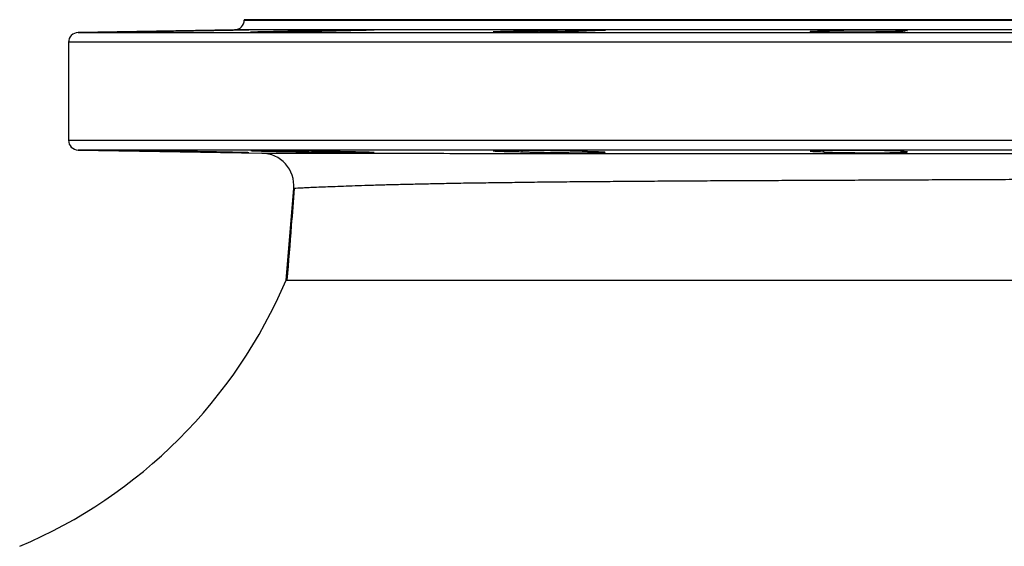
# Model space of a CAD drawing. Header units: millimetres. Extents: x 2923 to 14688, y 2048 to 15393.
# Tile 15 of 20: x 11663 to 13176, y 4939 to 5748. Entities that reach past the tile are written whole.
import ezdxf

# ---------------------------------------------------------------- set-up
doc = ezdxf.new("R2010")
doc.units = ezdxf.units.MM
doc.header["$LTSCALE"] = 5

msp = doc.modelspace()

# ---------------------------------------------------------------- linework, layer by layer
at = {"color": 7, "linetype": 'Continuous', "lineweight": 25}
for p, q in [((12008.5, 5748.2), (12008.5, 5747.7)), ((13213.5, 5748.2), (12008.5, 5748.2)), ((11993.7, 5732.7), (11753.2, 5728.5)), ((12090.1, 5731.1), (12090.1, 5729.7)), ((12434.9, 5731.1), (12434.9, 5729.2)), ((12898.2, 5731.1), (12898.2, 5729.4)), ((13017.4, 5730.2), (13017.4, 5731.1)), ((11738.5, 5713.5), (11738.5, 5563)), ((11753.2, 5548), (12035.4, 5543)), ((12090.1, 5546.8), (12090.1, 5545.4)), ((12434.9, 5547.3), (12434.9, 5545.4)), ((12898.2, 5547.1), (12898.2, 5545.4)), ((13017.4, 5545.4), (13017.4, 5546.3)), ((12072.6, 5348.2), (12084.4, 5488.9))]:
    msp.add_line(p, q, dxfattribs=at)
at = {"color": 8, "linetype": 'Continuous', "lineweight": 25}
for p, q in [((12008.5, 5747.7), (13213.5, 5747.7)), ((13213.5, 5732.7), (11993.7, 5732.7)), ((11753.2, 5728.5), (14673.7, 5728.5)), ((14688.5, 5713.5), (11738.5, 5713.5)), ((11738.5, 5563), (14688.5, 5563)), ((13213.5, 5548), (11753.2, 5548))]:
    msp.add_line(p, q, dxfattribs=at)
at = {"color": 7, "linetype": 'Continuous', "lineweight": 25, "flags": 128}
msp.add_lwpolyline([(13022.4, 5545.8), (13022.4, 5545.9), (13020.6, 5546.1), (13016.7, 5546.3), (13011, 5546.5), (13001.4, 5546.8), (12992.1, 5546.9), (12981.5, 5547.1), (12970.1, 5547.2), (12958.1, 5547.3), (12945.9, 5547.3), (12933.8, 5547.3), (12922.2, 5547.3), (12911.4, 5547.2), (12901.6, 5547.1), (12893.3, 5547), (12886.5, 5546.9), (12881.6, 5546.7), (12878.6, 5546.5), (12877.6, 5546.3), (12878.7, 5546.1), (12881.8, 5545.9), (12886.9, 5545.7), (12893.7, 5545.5), (12898.2, 5545.4), (12898.2, 5545.4)], dxfattribs=at)
at = {"color": 7, "linetype": 'Continuous', "lineweight": 25}
for centre, radius, start, end in [((11993.5, 5747.7), 15, 271, 0), ((11753.5, 5713.5), 15, 91, 180), ((11753.5, 5563), 15, 180, 269), ((12034.6, 5493.1), 50, 355.2177, 89), ((11363.5, 5648.2), 770, 292.9303, 337.0701)]:
    msp.add_arc(centre, radius, start, end, dxfattribs=at)
for points, knots in [([(11916.3, 5731.1), (11920.8, 5731.2), (11925.5, 5731.2), (11933, 5731.4), (11935.5, 5731.4), (11940.7, 5731.5), (11943.3, 5731.6), (11948.5, 5731.7), (11951.1, 5731.7), (11956.3, 5731.8), (11958.9, 5731.8), (11966.7, 5732), (11971.7, 5732.1), (11978.9, 5732.2), (11981.3, 5732.2), (11985.8, 5732.3), (11987.9, 5732.3), (11992.1, 5732.4), (11994.1, 5732.4), (11996.9, 5732.4), (11997.8, 5732.5), (11999.6, 5732.5), (12000.5, 5732.5), (12004.6, 5732.5), (12007.3, 5732.6), (12011.8, 5732.6), (12013.4, 5732.6), (12015, 5732.6), (12015.3, 5732.6), (12015.7, 5732.6), (12015.8, 5732.6), (12015.5, 5732.6), (12015.3, 5732.6), (12014.4, 5732.5), (12013.8, 5732.5), (12011.6, 5732.5), (12009.5, 5732.4), (12005.6, 5732.3), (12004.1, 5732.3), (12000.9, 5732.2), (11999.2, 5732.2), (11995.5, 5732.1), (11993.6, 5732), (11989.5, 5732), (11987.4, 5731.9), (11983, 5731.8), (11980.7, 5731.8), (11975.9, 5731.7), (11973.5, 5731.7), (11968.5, 5731.6), (11966, 5731.5), (11962.2, 5731.5), (11960.9, 5731.4), (11958.3, 5731.4), (11956.9, 5731.4), (11950.4, 5731.2), (11945.2, 5731.2), (11940, 5731.1)], [0, 0, 0, 0, 0.0625, 0.0625, 0.09375, 0.09375, 0.125, 0.125, 0.15625, 0.15625, 0.1875, 0.1875, 0.25, 0.25, 0.28125, 0.28125, 0.3125, 0.3125, 0.34375, 0.34375, 0.359375, 0.359375, 0.375, 0.375, 0.4375, 0.4375, 0.5, 0.5, 0.53125, 0.53125, 0.5625, 0.5625, 0.59375, 0.59375, 0.625, 0.625, 0.6875, 0.6875, 0.71875, 0.71875, 0.75, 0.75, 0.78125, 0.78125, 0.8125, 0.8125, 0.84375, 0.84375, 0.875, 0.875, 0.90625, 0.90625, 0.921875, 0.921875, 0.9375, 0.9375, 1, 1, 1, 1]), ([(12090.1, 5731.1), (12091.6, 5731.1), (12093.3, 5731.2), (12096.8, 5731.2), (12098.7, 5731.3), (12102.6, 5731.4), (12104.7, 5731.4), (12109.1, 5731.5), (12111.4, 5731.6), (12118.4, 5731.7), (12123.3, 5731.8), (12131, 5731.9), (12133.6, 5732), (12138.7, 5732.1), (12141.3, 5732.1), (12146.6, 5732.2), (12149.2, 5732.2), (12154.4, 5732.3), (12157, 5732.3), (12162, 5732.4), (12164.5, 5732.4), (12169.3, 5732.5), (12171.7, 5732.5), (12178.7, 5732.5), (12182.9, 5732.6), (12188.7, 5732.6), (12190.6, 5732.6), (12194, 5732.6), (12195.5, 5732.6), (12198.4, 5732.6), (12199.8, 5732.6), (12201.5, 5732.6), (12202.1, 5732.6), (12203.1, 5732.6), (12203.6, 5732.6), (12205.9, 5732.6), (12207, 5732.5), (12207.9, 5732.5), (12208, 5732.5), (12207.9, 5732.4), (12207.7, 5732.4), (12207, 5732.3), (12206.5, 5732.3), (12205.2, 5732.2), (12204.4, 5732.2), (12202.4, 5732.1), (12201.3, 5732.1), (12198.9, 5732), (12197.5, 5731.9), (12194.4, 5731.8), (12192.8, 5731.8), (12189.2, 5731.7), (12187.3, 5731.7), (12181.4, 5731.5), (12177, 5731.4), (12170, 5731.3), (12167.6, 5731.2), (12162.7, 5731.2), (12160.2, 5731.1), (12157.6, 5731.1)], [0, 0, 0, 0, 0.03125, 0.03125, 0.0625, 0.0625, 0.09375, 0.09375, 0.125, 0.125, 0.1875, 0.1875, 0.21875, 0.21875, 0.25, 0.25, 0.28125, 0.28125, 0.3125, 0.3125, 0.34375, 0.34375, 0.375, 0.375, 0.4375, 0.4375, 0.46875, 0.46875, 0.5, 0.5, 0.53125, 0.53125, 0.546875, 0.546875, 0.5625, 0.5625, 0.625, 0.625, 0.65625, 0.65625, 0.6875, 0.6875, 0.71875, 0.71875, 0.75, 0.75, 0.78125, 0.78125, 0.8125, 0.8125, 0.84375, 0.84375, 0.875, 0.875, 0.9375, 0.9375, 0.96875, 0.96875, 1, 1, 1, 1]), ([(12434.9, 5731.1), (12435.4, 5731.1), (12436.2, 5731.2), (12438, 5731.2), (12439, 5731.3), (12441.4, 5731.4), (12442.7, 5731.4), (12444.9, 5731.5), (12445.6, 5731.5), (12447.2, 5731.6), (12448.1, 5731.6), (12452.4, 5731.7), (12456.2, 5731.8), (12462.6, 5731.9), (12464.8, 5732), (12469.4, 5732.1), (12471.8, 5732.1), (12476.7, 5732.2), (12479.1, 5732.2), (12484.2, 5732.3), (12486.8, 5732.3), (12494.6, 5732.4), (12499.8, 5732.5), (12507.6, 5732.5), (12510.2, 5732.5), (12515.3, 5732.6), (12517.8, 5732.6), (12522.7, 5732.6), (12525.1, 5732.6), (12529.9, 5732.6), (12532.1, 5732.6), (12536.4, 5732.6), (12538.5, 5732.6), (12541.5, 5732.6), (12542.5, 5732.6), (12544.4, 5732.6), (12545.3, 5732.6), (12549.7, 5732.6), (12552.7, 5732.5), (12556.5, 5732.5), (12557.6, 5732.5), (12559.6, 5732.4), (12560.4, 5732.4), (12561.7, 5732.3), (12562.2, 5732.3), (12562.9, 5732.2), (12563.1, 5732.2), (12563.3, 5732.1), (12562.7, 5732), (12561, 5731.8), (12560.2, 5731.8), (12558.4, 5731.7), (12557.4, 5731.7), (12555.1, 5731.6), (12553.8, 5731.5), (12550.8, 5731.4), (12549.2, 5731.4), (12545.8, 5731.3), (12544, 5731.2), (12540.1, 5731.2), (12538.1, 5731.1), (12536, 5731.1)], [0, 0, 0, 0, 0.03125, 0.03125, 0.0625, 0.0625, 0.09375, 0.09375, 0.109375, 0.109375, 0.125, 0.125, 0.1875, 0.1875, 0.21875, 0.21875, 0.25, 0.25, 0.28125, 0.28125, 0.3125, 0.3125, 0.375, 0.375, 0.40625, 0.40625, 0.4375, 0.4375, 0.46875, 0.46875, 0.5, 0.5, 0.53125, 0.53125, 0.546875, 0.546875, 0.5625, 0.5625, 0.625, 0.625, 0.65625, 0.65625, 0.6875, 0.6875, 0.71875, 0.71875, 0.75, 0.75, 0.8125, 0.8125, 0.84375, 0.84375, 0.875, 0.875, 0.90625, 0.90625, 0.9375, 0.9375, 0.96875, 0.96875, 1, 1, 1, 1]), ([(12898.2, 5731.1), (12897.8, 5731.1), (12897.5, 5731.2), (12897.2, 5731.2), (12897.3, 5731.3), (12897.9, 5731.4), (12898.9, 5731.5), (12901.4, 5731.7), (12902.4, 5731.7), (12904.6, 5731.8), (12905.8, 5731.8), (12908.6, 5731.9), (12910.1, 5732), (12913.4, 5732.1), (12915.2, 5732.1), (12918.9, 5732.2), (12920.9, 5732.2), (12925.1, 5732.3), (12927.3, 5732.3), (12934.1, 5732.4), (12938.9, 5732.5), (12946.4, 5732.5), (12949, 5732.5), (12954.2, 5732.6), (12959.4, 5732.6), (12964.6, 5732.6), (12969.8, 5732.6), (12972.4, 5732.6), (12980.1, 5732.6), (12985.1, 5732.6), (12992.2, 5732.6), (12994.6, 5732.6), (12999, 5732.5), (13001.1, 5732.5), (13005.2, 5732.5), (13007.1, 5732.5), (13010.8, 5732.4), (13012.5, 5732.4), (13015.6, 5732.3), (13017.1, 5732.3), (13019.1, 5732.2), (13019.7, 5732.2), (13020.9, 5732.2), (13021.4, 5732.1), (13024.1, 5732.1), (13025.5, 5732), (13026.8, 5731.8), (13027.1, 5731.8), (13027.4, 5731.7), (13027.3, 5731.7), (13026.9, 5731.6), (13026.6, 5731.5), (13025.6, 5731.4), (13024.9, 5731.4), (13022.4, 5731.2), (13020.2, 5731.2), (13017.4, 5731.1)], [0, 0, 0, 0, 0.03125, 0.03125, 0.0625, 0.0625, 0.125, 0.125, 0.15625, 0.15625, 0.1875, 0.1875, 0.21875, 0.21875, 0.25, 0.25, 0.28125, 0.28125, 0.3125, 0.3125, 0.375, 0.375, 0.40625, 0.40625, 0.4375, 0.46875, 0.46875, 0.5, 0.5, 0.5625, 0.5625, 0.59375, 0.59375, 0.625, 0.625, 0.65625, 0.65625, 0.6875, 0.6875, 0.71875, 0.71875, 0.734375, 0.734375, 0.75, 0.75, 0.8125, 0.8125, 0.84375, 0.84375, 0.875, 0.875, 0.90625, 0.90625, 0.9375, 0.9375, 1, 1, 1, 1]), ([(11940, 5731.1), (11935.3, 5731), (11930.2, 5730.9), (11921.6, 5730.7), (11918.6, 5730.7), (11912.6, 5730.5), (11909.5, 5730.5), (11903.2, 5730.4), (11900, 5730.3), (11893.5, 5730.2), (11890.3, 5730.1), (11883.8, 5730), (11880.6, 5730), (11874.2, 5729.9), (11871, 5729.8), (11861.7, 5729.7), (11855.8, 5729.6), (11844.8, 5729.4), (11839.9, 5729.4), (11833.4, 5729.3), (11831.4, 5729.3), (11827.7, 5729.2), (11826.1, 5729.2), (11823.2, 5729.2), (11821.9, 5729.2), (11819.8, 5729.2), (11818.9, 5729.1), (11817.7, 5729.1), (11817.3, 5729.2), (11816.9, 5729.2), (11816.9, 5729.2), (11817.6, 5729.2), (11818.9, 5729.3), (11823.3, 5729.4), (11826.2, 5729.4), (11831.8, 5729.6), (11833.9, 5729.6), (11838.3, 5729.7), (11840.6, 5729.7), (11845.6, 5729.8), (11848.2, 5729.9), (11853.7, 5730), (11856.6, 5730), (11862.5, 5730.1), (11865.5, 5730.2), (11871.7, 5730.3), (11874.9, 5730.4), (11884.5, 5730.5), (11891, 5730.7), (11900.7, 5730.8), (11904, 5730.9), (11910.2, 5731), (11913.3, 5731), (11916.3, 5731.1)], [0, 0, 0, 0, 0.0625, 0.0625, 0.09375, 0.09375, 0.125, 0.125, 0.15625, 0.15625, 0.1875, 0.1875, 0.21875, 0.21875, 0.25, 0.25, 0.3125, 0.3125, 0.375, 0.375, 0.40625, 0.40625, 0.4375, 0.4375, 0.46875, 0.46875, 0.5, 0.5, 0.53125, 0.53125, 0.5625, 0.5625, 0.625, 0.625, 0.6875, 0.6875, 0.71875, 0.71875, 0.75, 0.75, 0.78125, 0.78125, 0.8125, 0.8125, 0.84375, 0.84375, 0.875, 0.875, 0.9375, 0.9375, 0.96875, 0.96875, 1, 1, 1, 1]), ([(12157.6, 5731.1), (12156.3, 5731), (12154.9, 5731), (12152.4, 5730.9), (12151.5, 5730.9), (12149.6, 5730.8), (12147.7, 5730.8), (12145.5, 5730.7), (12143.3, 5730.7), (12142.2, 5730.6), (12138.7, 5730.5), (12136.2, 5730.5), (12130.9, 5730.4), (12128.2, 5730.3), (12123.9, 5730.2), (12122.4, 5730.2), (12119.5, 5730.1), (12118, 5730.1), (12113.4, 5730), (12110.3, 5730), (12105.6, 5729.9), (12104, 5729.9), (12100.8, 5729.8), (12099.2, 5729.8), (12091.1, 5729.7), (12084.6, 5729.6), (12076.6, 5729.5), (12075, 5729.5), (12071.9, 5729.4), (12070.3, 5729.4), (12065.7, 5729.4), (12062.7, 5729.3), (12058.3, 5729.3), (12056.9, 5729.3), (12054, 5729.3), (12052.6, 5729.3), (12048.5, 5729.2), (12045.9, 5729.2), (12041.1, 5729.2), (12038.8, 5729.2), (12034.5, 5729.2), (12032.5, 5729.1), (12028.9, 5729.1), (12027.3, 5729.2), (12024.4, 5729.2), (12023.2, 5729.2), (12020.1, 5729.2), (12018.9, 5729.3), (12018.4, 5729.3), (12018.5, 5729.4), (12019, 5729.4), (12019.5, 5729.5), (12020.9, 5729.6), (12021.8, 5729.6), (12024, 5729.7), (12025.4, 5729.7), (12028.4, 5729.8), (12030.1, 5729.9), (12033.8, 5730), (12035.9, 5730), (12042.6, 5730.2), (12047.6, 5730.3), (12058.7, 5730.5), (12064.6, 5730.7), (12074, 5730.8), (12077.2, 5730.9), (12083.6, 5731), (12086.8, 5731), (12090.1, 5731.1)], [0, 0, 0, 0, 0.03125, 0.03125, 0.046875, 0.046875, 0.0625, 0.078125, 0.078125, 0.09375, 0.09375, 0.125, 0.125, 0.15625, 0.15625, 0.171875, 0.171875, 0.1875, 0.1875, 0.21875, 0.21875, 0.234375, 0.234375, 0.25, 0.25, 0.3125, 0.3125, 0.328125, 0.328125, 0.34375, 0.34375, 0.375, 0.375, 0.390625, 0.390625, 0.40625, 0.40625, 0.4375, 0.4375, 0.46875, 0.46875, 0.5, 0.5, 0.53125, 0.53125, 0.5625, 0.5625, 0.625, 0.625, 0.65625, 0.65625, 0.6875, 0.6875, 0.71875, 0.71875, 0.75, 0.75, 0.78125, 0.78125, 0.8125, 0.8125, 0.875, 0.875, 0.9375, 0.9375, 0.96875, 0.96875, 1, 1, 1, 1]), ([(12536, 5731.1), (12535.9, 5731), (12535.7, 5731), (12534.9, 5730.9), (12534.7, 5730.9), (12534, 5730.8), (12533.6, 5730.8), (12531.3, 5730.7), (12528.7, 5730.5), (12524.5, 5730.4), (12523.6, 5730.4), (12521.7, 5730.3), (12519.7, 5730.3), (12517.6, 5730.2), (12515.3, 5730.1), (12514.2, 5730.1), (12508.2, 5730), (12503, 5729.9), (12495.8, 5729.8), (12494.3, 5729.7), (12491.3, 5729.7), (12489.8, 5729.7), (12485.2, 5729.6), (12482.1, 5729.6), (12477.4, 5729.5), (12475.8, 5729.5), (12472.6, 5729.4), (12471, 5729.4), (12466.1, 5729.4), (12462.9, 5729.3), (12456.4, 5729.3), (12453.2, 5729.3), (12448.4, 5729.2), (12446.8, 5729.2), (12443.6, 5729.2), (12442.1, 5729.2), (12437.5, 5729.2), (12434.5, 5729.2), (12430.1, 5729.2), (12428.7, 5729.2), (12425.9, 5729.1), (12424.5, 5729.1), (12417.7, 5729.1), (12412.9, 5729.2), (12407.6, 5729.2), (12406.5, 5729.2), (12404.6, 5729.2), (12403.6, 5729.2), (12401, 5729.3), (12399.4, 5729.3), (12397.3, 5729.3), (12396.7, 5729.3), (12395.5, 5729.4), (12394.9, 5729.4), (12393.4, 5729.4), (12392.7, 5729.5), (12391.5, 5729.6), (12391.2, 5729.6), (12391, 5729.7), (12390.9, 5729.7), (12391, 5729.7), (12391.1, 5729.8), (12391.6, 5729.8), (12392.1, 5729.9), (12393.2, 5730), (12393.6, 5730), (12394.5, 5730), (12395, 5730.1), (12397.9, 5730.2), (12401, 5730.3), (12405.8, 5730.5), (12406.8, 5730.5), (12408.9, 5730.5), (12409.9, 5730.6), (12413.3, 5730.7), (12415.7, 5730.7), (12419.5, 5730.8), (12420.8, 5730.8), (12423.4, 5730.9), (12424.8, 5730.9), (12429, 5731), (12431.9, 5731), (12434.9, 5731.1)], [0, 0, 0, 0, 0.03125, 0.03125, 0.046875, 0.046875, 0.0625, 0.0625, 0.125, 0.125, 0.140625, 0.140625, 0.15625, 0.171875, 0.171875, 0.1875, 0.1875, 0.25, 0.25, 0.265625, 0.265625, 0.28125, 0.28125, 0.3125, 0.3125, 0.328125, 0.328125, 0.34375, 0.34375, 0.375, 0.375, 0.40625, 0.40625, 0.421875, 0.421875, 0.4375, 0.4375, 0.46875, 0.46875, 0.484375, 0.484375, 0.5, 0.5, 0.5625, 0.5625, 0.578125, 0.578125, 0.59375, 0.59375, 0.625, 0.625, 0.640625, 0.640625, 0.65625, 0.65625, 0.6875, 0.6875, 0.71875, 0.71875, 0.734375, 0.734375, 0.75, 0.75, 0.78125, 0.78125, 0.796875, 0.796875, 0.8125, 0.8125, 0.875, 0.875, 0.890625, 0.890625, 0.90625, 0.90625, 0.9375, 0.9375, 0.953125, 0.953125, 0.96875, 0.96875, 1, 1, 1, 1]), ([(13017.4, 5731.1), (13019.8, 5731), (13021.4, 5730.9), (13022.5, 5730.7), (13022.7, 5730.7), (13022.5, 5730.5), (13022.2, 5730.5), (13021.2, 5730.4), (13020.5, 5730.3), (13018.6, 5730.2), (13017.5, 5730.1), (13014.8, 5730), (13013.3, 5730), (13009.9, 5729.9), (13007.9, 5729.8), (13004.8, 5729.8), (13003.7, 5729.7), (13001.5, 5729.7), (13000.3, 5729.7), (12996.7, 5729.6), (12994.2, 5729.6), (12988.9, 5729.5), (12986.1, 5729.4), (12981.8, 5729.4), (12980.3, 5729.4), (12977.3, 5729.3), (12975.8, 5729.3), (12971.2, 5729.3), (12968.1, 5729.3), (12963.4, 5729.2), (12961.8, 5729.2), (12958.5, 5729.2), (12956.9, 5729.2), (12948.8, 5729.2), (12942.3, 5729.1), (12934.4, 5729.1), (12932.8, 5729.1), (12929.6, 5729.2), (12928.1, 5729.2), (12923.5, 5729.2), (12920.5, 5729.2), (12916.2, 5729.2), (12914.7, 5729.2), (12911.9, 5729.2), (12910.6, 5729.2), (12906.5, 5729.3), (12901.4, 5729.3), (12896.9, 5729.4), (12893.8, 5729.4), (12892.8, 5729.4), (12890.8, 5729.5), (12889.9, 5729.5), (12887.3, 5729.6), (12885.7, 5729.6), (12883.7, 5729.7), (12883.1, 5729.7), (12881.9, 5729.7), (12881.3, 5729.8), (12878.9, 5729.9), (12877.9, 5730), (12877.6, 5730.1), (12877.6, 5730.1), (12877.7, 5730.2), (12877.8, 5730.2), (12878.3, 5730.3), (12878.9, 5730.4), (12880, 5730.5), (12880.4, 5730.5), (12881.4, 5730.5), (12881.9, 5730.6), (12883.7, 5730.7), (12885.1, 5730.7), (12888.2, 5730.8), (12889.9, 5730.9), (12892.8, 5731), (12893.9, 5731), (12896, 5731), (12897.1, 5731.1), (12898.2, 5731.1)], [0, 0, 0, 0, 0.0625, 0.0625, 0.09375, 0.09375, 0.125, 0.125, 0.15625, 0.15625, 0.1875, 0.1875, 0.21875, 0.21875, 0.25, 0.25, 0.265625, 0.265625, 0.28125, 0.28125, 0.3125, 0.3125, 0.34375, 0.34375, 0.359375, 0.359375, 0.375, 0.375, 0.40625, 0.40625, 0.421875, 0.421875, 0.4375, 0.4375, 0.5, 0.5, 0.515625, 0.515625, 0.53125, 0.53125, 0.5625, 0.5625, 0.578125, 0.578125, 0.59375, 0.59375, 0.625, 0.65625, 0.65625, 0.671875, 0.671875, 0.6875, 0.6875, 0.71875, 0.71875, 0.734375, 0.734375, 0.75, 0.75, 0.8125, 0.8125, 0.828125, 0.828125, 0.84375, 0.84375, 0.875, 0.875, 0.890625, 0.890625, 0.90625, 0.90625, 0.9375, 0.9375, 0.96875, 0.96875, 0.984375, 0.984375, 1, 1, 1, 1]), ([(11940, 5545.4), (11935.3, 5545.5), (11930.2, 5545.6), (11921.6, 5545.8), (11918.6, 5545.8), (11912.6, 5545.9), (11909.5, 5546), (11903.2, 5546.1), (11900, 5546.1), (11893.5, 5546.3), (11890.3, 5546.3), (11883.8, 5546.4), (11880.6, 5546.5), (11874.2, 5546.6), (11871, 5546.6), (11861.7, 5546.8), (11855.8, 5546.9), (11844.8, 5547), (11839.9, 5547.1), (11833.4, 5547.2), (11831.4, 5547.2), (11827.7, 5547.2), (11826.1, 5547.3), (11823.2, 5547.3), (11821.9, 5547.3), (11819.8, 5547.3), (11818.9, 5547.3), (11817.7, 5547.3), (11817.3, 5547.3), (11816.9, 5547.3), (11816.9, 5547.3), (11817.6, 5547.2), (11818.9, 5547.2), (11823.3, 5547.1), (11826.2, 5547), (11831.8, 5546.9), (11833.9, 5546.9), (11838.3, 5546.8), (11840.6, 5546.7), (11845.6, 5546.6), (11848.2, 5546.6), (11853.7, 5546.5), (11856.6, 5546.4), (11862.5, 5546.3), (11865.5, 5546.3), (11871.7, 5546.1), (11874.9, 5546.1), (11884.5, 5545.9), (11891, 5545.8), (11900.7, 5545.6), (11904, 5545.6), (11910.2, 5545.5), (11913.3, 5545.4), (11916.3, 5545.4)], [0, 0, 0, 0, 0.0625, 0.0625, 0.09375, 0.09375, 0.125, 0.125, 0.15625, 0.15625, 0.1875, 0.1875, 0.21875, 0.21875, 0.25, 0.25, 0.3125, 0.3125, 0.375, 0.375, 0.40625, 0.40625, 0.4375, 0.4375, 0.46875, 0.46875, 0.5, 0.5, 0.53125, 0.53125, 0.5625, 0.5625, 0.625, 0.625, 0.6875, 0.6875, 0.71875, 0.71875, 0.75, 0.75, 0.78125, 0.78125, 0.8125, 0.8125, 0.84375, 0.84375, 0.875, 0.875, 0.9375, 0.9375, 0.96875, 0.96875, 1, 1, 1, 1]), ([(11916.3, 5545.4), (11918.7, 5545.3), (11921.1, 5545.3), (11926.1, 5545.2), (11928.6, 5545.2), (11932.6, 5545.1), (11933.9, 5545.1), (11936.6, 5545), (11937.9, 5545), (11942, 5544.9), (11944.7, 5544.9), (11950.2, 5544.8), (11953, 5544.7), (11958.5, 5544.6), (11961.2, 5544.6), (11969.3, 5544.4), (11974.5, 5544.4), (11984.4, 5544.2), (11989, 5544.1), (11994.2, 5544.1), (11995.2, 5544), (11997.2, 5544), (11998.2, 5544), (12000.9, 5544), (12004.3, 5543.9), (12007.2, 5543.9), (12009.7, 5543.9), (12010.8, 5543.8), (12013.7, 5543.8), (12014.9, 5543.8), (12015.4, 5543.8)], [0, 0, 0, 0, 0.0625, 0.0625, 0.125, 0.125, 0.15625, 0.15625, 0.1875, 0.1875, 0.25, 0.25, 0.3125, 0.3125, 0.375, 0.375, 0.5, 0.5, 0.625, 0.625, 0.65625, 0.65625, 0.6875, 0.6875, 0.75, 0.8125, 0.8125, 0.875, 0.875, 1, 1, 1, 1]), ([(12015.5, 5543.9), (12015.5, 5543.9), (12015.7, 5543.9), (12014.1, 5543.9), (12010.6, 5544), (12005, 5544.2), (11997.4, 5544.3), (11988.3, 5544.5), (11978.8, 5544.7), (11968.5, 5544.9), (11955.5, 5545.1), (11945.9, 5545.3), (11940, 5545.4)], [0, 0, 0, 0, 0.04155, 0.138723, 0.235898, 0.333074, 0.454265, 0.551478, 0.648692, 0.745905, 0.843118, 1, 1, 1, 1]), ([(12157.6, 5545.4), (12156.3, 5545.4), (12154.9, 5545.5), (12152.4, 5545.6), (12151.5, 5545.6), (12149.6, 5545.6), (12147.7, 5545.7), (12145.5, 5545.8), (12143.3, 5545.8), (12142.2, 5545.8), (12138.7, 5545.9), (12136.2, 5546), (12130.9, 5546.1), (12128.2, 5546.1), (12123.9, 5546.2), (12122.4, 5546.3), (12119.5, 5546.3), (12118, 5546.3), (12113.4, 5546.4), (12110.3, 5546.5), (12105.6, 5546.6), (12104, 5546.6), (12100.8, 5546.6), (12099.2, 5546.7), (12091.1, 5546.8), (12084.6, 5546.9), (12076.6, 5547), (12075, 5547), (12071.9, 5547), (12070.3, 5547), (12065.7, 5547.1), (12062.7, 5547.1), (12058.3, 5547.2), (12056.9, 5547.2), (12054, 5547.2), (12052.6, 5547.2), (12048.5, 5547.2), (12045.9, 5547.3), (12041.1, 5547.3), (12038.8, 5547.3), (12034.5, 5547.3), (12032.5, 5547.3), (12028.9, 5547.3), (12027.3, 5547.3), (12024.4, 5547.3), (12023.2, 5547.3), (12020.1, 5547.2), (12018.9, 5547.2), (12018.4, 5547.1), (12018.5, 5547.1), (12019, 5547), (12019.5, 5547), (12020.9, 5546.9), (12021.8, 5546.9), (12024, 5546.8), (12025.4, 5546.7), (12028.4, 5546.6), (12030.1, 5546.6), (12033.8, 5546.5), (12035.9, 5546.4), (12042.6, 5546.3), (12047.6, 5546.1), (12058.7, 5545.9), (12064.6, 5545.8), (12074, 5545.6), (12077.2, 5545.6), (12083.6, 5545.5), (12086.8, 5545.4), (12090.1, 5545.4)], [0, 0, 0, 0, 0.03125, 0.03125, 0.046875, 0.046875, 0.0625, 0.078125, 0.078125, 0.09375, 0.09375, 0.125, 0.125, 0.15625, 0.15625, 0.171875, 0.171875, 0.1875, 0.1875, 0.21875, 0.21875, 0.234375, 0.234375, 0.25, 0.25, 0.3125, 0.3125, 0.328125, 0.328125, 0.34375, 0.34375, 0.375, 0.375, 0.390625, 0.390625, 0.40625, 0.40625, 0.4375, 0.4375, 0.46875, 0.46875, 0.5, 0.5, 0.53125, 0.53125, 0.5625, 0.5625, 0.625, 0.625, 0.65625, 0.65625, 0.6875, 0.6875, 0.71875, 0.71875, 0.75, 0.75, 0.78125, 0.78125, 0.8125, 0.8125, 0.875, 0.875, 0.9375, 0.9375, 0.96875, 0.96875, 1, 1, 1, 1]), ([(12035.4, 5543), (12035.4, 5543), (12037.5, 5543), (12045.6, 5543), (12051.5, 5543), (12067.1, 5543), (12076.8, 5543), (12091.2, 5543), (12094.2, 5543), (12100.5, 5543), (12103.7, 5543), (12113.7, 5543), (12120.8, 5543), (12158.2, 5542.9), (12194.5, 5542.9), (12247.9, 5542.9), (12259, 5542.9), (12276.2, 5542.9), (12282, 5542.9), (12293.9, 5542.9), (12299.9, 5542.9), (12330.2, 5542.9), (12355.8, 5542.8), (12409.4, 5542.8), (12437.4, 5542.8), (12495.9, 5542.8), (12526.4, 5542.8), (12566.2, 5542.8), (12574.2, 5542.8), (12590.3, 5542.8), (12598.4, 5542.8), (12622.9, 5542.8), (12639.4, 5542.8), (12689.5, 5542.8), (12723.6, 5542.8), (12793.3, 5542.8), (12828.9, 5542.8), (12883.4, 5542.8), (12901.8, 5542.8), (12929.6, 5542.8), (12938.9, 5542.8), (12957.6, 5542.7), (12966.9, 5542.7), (13013.6, 5542.7), (13051.1, 5542.7), (13126.3, 5542.7), (13164, 5542.7), (13239.7, 5542.7), (13277.7, 5542.7), (13325.3, 5542.7), (13334.8, 5542.7), (13353.8, 5542.7), (13363.3, 5542.7), (13391.5, 5542.7), (13410.2, 5542.7), (13466, 5542.7), (13502.6, 5542.7), (13575, 5542.7), (13610.6, 5542.7), (13654.6, 5542.6), (13663.4, 5542.6), (13680.8, 5542.6), (13689.5, 5542.6), (13715.5, 5542.6), (13732.6, 5542.6), (13782.9, 5542.6), (13815.4, 5542.6), (13878.2, 5542.6), (13908.6, 5542.6), (13952.6, 5542.6), (13967, 5542.6), (13988.2, 5542.6), (13995.2, 5542.6), (14009.1, 5542.6), (14015.9, 5542.6), (14049.8, 5542.6), (14075.4, 5542.6), (14123.5, 5542.6), (14146.1, 5542.6), (14188.3, 5542.6), (14208, 5542.6), (14230.6, 5542.6), (14235.1, 5542.6), (14243.8, 5542.6), (14248, 5542.6), (14260.4, 5542.6), (14268.2, 5542.6), (14290.2, 5542.6), (14303.2, 5542.6), (14325.5, 5542.6), (14335, 5542.6), (14346.4, 5542.6), (14349.8, 5542.6), (14354.1, 5542.6), (14355.4, 5542.6), (14357.9, 5542.6), (14359, 5542.6), (14363.9, 5542.6), (14365.8, 5542.6), (14365.8, 5542.6)], [0, 0, 0, 0, 0.03125, 0.03125, 0.0625, 0.0625, 0.09375, 0.09375, 0.101563, 0.101563, 0.109375, 0.109375, 0.125, 0.125, 0.1875, 0.1875, 0.203125, 0.203125, 0.210938, 0.210938, 0.21875, 0.21875, 0.25, 0.25, 0.28125, 0.28125, 0.3125, 0.3125, 0.320313, 0.320313, 0.328125, 0.328125, 0.34375, 0.34375, 0.375, 0.375, 0.40625, 0.40625, 0.421875, 0.421875, 0.429688, 0.429688, 0.4375, 0.4375, 0.46875, 0.46875, 0.5, 0.5, 0.53125, 0.53125, 0.539063, 0.539063, 0.546875, 0.546875, 0.5625, 0.5625, 0.59375, 0.59375, 0.625, 0.625, 0.632813, 0.632813, 0.640625, 0.640625, 0.65625, 0.65625, 0.6875, 0.6875, 0.71875, 0.71875, 0.734375, 0.734375, 0.742188, 0.742188, 0.75, 0.75, 0.78125, 0.78125, 0.8125, 0.8125, 0.84375, 0.84375, 0.851563, 0.851563, 0.859375, 0.859375, 0.875, 0.875, 0.90625, 0.90625, 0.9375, 0.9375, 0.953125, 0.953125, 0.960938, 0.960938, 0.96875, 0.96875, 1, 1, 1, 1]), ([(12090.1, 5545.4), (12091.6, 5545.3), (12093.3, 5545.3), (12096.8, 5545.2), (12098.7, 5545.2), (12102.6, 5545.1), (12104.7, 5545), (12109.1, 5544.9), (12111.4, 5544.9), (12118.4, 5544.8), (12123.3, 5544.7), (12131, 5544.5), (12133.6, 5544.5), (12138.7, 5544.4), (12141.3, 5544.4), (12146.6, 5544.3), (12149.2, 5544.3), (12154.4, 5544.2), (12157, 5544.2), (12162, 5544.1), (12164.5, 5544.1), (12169.3, 5544), (12171.7, 5544), (12178.7, 5543.9), (12182.9, 5543.9), (12188.7, 5543.8), (12190.6, 5543.8), (12194, 5543.8), (12195.5, 5543.8), (12198.4, 5543.8), (12199.8, 5543.8), (12202.1, 5543.8), (12203.2, 5543.8), (12205.9, 5543.9), (12207, 5543.9), (12207.9, 5544), (12208, 5544), (12207.9, 5544.1), (12207.7, 5544.1), (12207, 5544.2), (12206.5, 5544.2), (12205.2, 5544.3), (12204.4, 5544.3), (12202.4, 5544.4), (12201.3, 5544.4), (12198.9, 5544.5), (12197.5, 5544.5), (12194.4, 5544.6), (12192.8, 5544.7), (12189.2, 5544.8), (12187.3, 5544.8), (12181.4, 5544.9), (12177, 5545), (12170, 5545.2), (12167.6, 5545.2), (12162.7, 5545.3), (12160.2, 5545.3), (12157.6, 5545.4)], [0, 0, 0, 0, 0.03125, 0.03125, 0.0625, 0.0625, 0.09375, 0.09375, 0.125, 0.125, 0.1875, 0.1875, 0.21875, 0.21875, 0.25, 0.25, 0.28125, 0.28125, 0.3125, 0.3125, 0.34375, 0.34375, 0.375, 0.375, 0.4375, 0.4375, 0.46875, 0.46875, 0.5, 0.5, 0.53125, 0.53125, 0.5625, 0.5625, 0.625, 0.625, 0.65625, 0.65625, 0.6875, 0.6875, 0.71875, 0.71875, 0.75, 0.75, 0.78125, 0.78125, 0.8125, 0.8125, 0.84375, 0.84375, 0.875, 0.875, 0.9375, 0.9375, 0.96875, 0.96875, 1, 1, 1, 1]), ([(12536, 5545.4), (12535.9, 5545.4), (12535.7, 5545.5), (12534.9, 5545.6), (12534.7, 5545.6), (12534, 5545.6), (12533.6, 5545.7), (12531.3, 5545.8), (12528.7, 5545.9), (12524.5, 5546.1), (12523.6, 5546.1), (12521.7, 5546.1), (12519.7, 5546.2), (12517.6, 5546.3), (12515.3, 5546.3), (12514.2, 5546.3), (12508.2, 5546.5), (12503, 5546.6), (12495.8, 5546.7), (12494.3, 5546.7), (12491.3, 5546.8), (12489.8, 5546.8), (12485.2, 5546.9), (12482.1, 5546.9), (12477.4, 5547), (12475.8, 5547), (12472.6, 5547), (12471, 5547), (12466.1, 5547.1), (12462.9, 5547.1), (12456.4, 5547.2), (12453.2, 5547.2), (12448.4, 5547.2), (12446.8, 5547.2), (12443.6, 5547.3), (12442.1, 5547.3), (12437.5, 5547.3), (12434.5, 5547.3), (12430.1, 5547.3), (12428.7, 5547.3), (12425.9, 5547.3), (12424.5, 5547.3), (12417.7, 5547.3), (12412.9, 5547.3), (12407.6, 5547.3), (12406.5, 5547.3), (12404.6, 5547.2), (12403.6, 5547.2), (12401, 5547.2), (12399.4, 5547.2), (12397.3, 5547.1), (12396.7, 5547.1), (12395.5, 5547.1), (12394.9, 5547.1), (12393.4, 5547), (12392.7, 5547), (12391.5, 5546.9), (12391.2, 5546.9), (12391, 5546.8), (12390.9, 5546.8), (12391, 5546.7), (12391.1, 5546.7), (12391.6, 5546.6), (12392.1, 5546.6), (12393.2, 5546.5), (12393.6, 5546.5), (12394.5, 5546.4), (12395, 5546.4), (12397.9, 5546.3), (12401, 5546.1), (12405.8, 5546), (12406.8, 5546), (12408.9, 5545.9), (12409.9, 5545.9), (12413.3, 5545.8), (12415.7, 5545.8), (12419.5, 5545.7), (12420.8, 5545.6), (12423.4, 5545.6), (12424.8, 5545.6), (12429, 5545.5), (12431.9, 5545.4), (12434.9, 5545.4)], [0, 0, 0, 0, 0.03125, 0.03125, 0.046875, 0.046875, 0.0625, 0.0625, 0.125, 0.125, 0.140625, 0.140625, 0.15625, 0.171875, 0.171875, 0.1875, 0.1875, 0.25, 0.25, 0.265625, 0.265625, 0.28125, 0.28125, 0.3125, 0.3125, 0.328125, 0.328125, 0.34375, 0.34375, 0.375, 0.375, 0.40625, 0.40625, 0.421875, 0.421875, 0.4375, 0.4375, 0.46875, 0.46875, 0.484375, 0.484375, 0.5, 0.5, 0.5625, 0.5625, 0.578125, 0.578125, 0.59375, 0.59375, 0.625, 0.625, 0.640625, 0.640625, 0.65625, 0.65625, 0.6875, 0.6875, 0.71875, 0.71875, 0.734375, 0.734375, 0.75, 0.75, 0.78125, 0.78125, 0.796875, 0.796875, 0.8125, 0.8125, 0.875, 0.875, 0.890625, 0.890625, 0.90625, 0.90625, 0.9375, 0.9375, 0.953125, 0.953125, 0.96875, 0.96875, 1, 1, 1, 1]), ([(12434.9, 5545.4), (12435.3, 5545.4), (12435.8, 5545.3), (12437, 5545.3), (12437.7, 5545.2), (12439.9, 5545.1), (12441.7, 5545.1), (12444.8, 5545), (12446, 5544.9), (12448.3, 5544.9), (12449.6, 5544.8), (12453.5, 5544.7), (12456.4, 5544.7), (12462.5, 5544.5), (12465.8, 5544.5), (12472.6, 5544.4), (12476.1, 5544.3), (12481.6, 5544.2), (12483.5, 5544.2), (12487.2, 5544.1), (12489.1, 5544.1), (12494.8, 5544.1), (12498.6, 5544), (12504.3, 5544), (12506.2, 5543.9), (12510, 5543.9), (12511.9, 5543.9), (12517.4, 5543.9), (12521, 5543.9), (12526.3, 5543.8), (12528, 5543.8), (12531.4, 5543.8), (12533, 5543.8), (12537.7, 5543.8), (12540.7, 5543.8), (12544.8, 5543.8), (12546.1, 5543.9), (12548.6, 5543.9), (12549.8, 5543.9), (12553.1, 5543.9), (12555.1, 5544), (12557.6, 5544), (12558.3, 5544), (12559.7, 5544.1), (12560.3, 5544.1), (12561.8, 5544.2), (12562.5, 5544.2), (12562.9, 5544.3)], [0, 0, 0, 0, 0.03125, 0.03125, 0.0625, 0.0625, 0.125, 0.125, 0.15625, 0.15625, 0.1875, 0.1875, 0.25, 0.25, 0.3125, 0.3125, 0.375, 0.375, 0.40625, 0.40625, 0.4375, 0.4375, 0.5, 0.5, 0.53125, 0.53125, 0.5625, 0.5625, 0.625, 0.625, 0.65625, 0.65625, 0.6875, 0.6875, 0.75, 0.75, 0.78125, 0.78125, 0.8125, 0.8125, 0.875, 0.875, 0.90625, 0.90625, 0.9375, 0.9375, 1, 1, 1, 1]), ([(12563, 5544.4), (12563, 5544.4), (12563.2, 5544.4), (12561.5, 5544.6), (12558.1, 5544.8), (12552.4, 5545), (12545.1, 5545.2), (12538.7, 5545.3), (12536, 5545.4)], [0, 0, 0, 0, 0.075807, 0.25324, 0.4307, 0.608161, 0.82959, 1, 1, 1, 1]), ([(12898.2, 5545.4), (12897.8, 5545.3), (12897.6, 5545.3), (12897.3, 5545.2), (12897.3, 5545.2), (12897.5, 5545.1), (12898.1, 5545), (12899.6, 5544.9), (12900.2, 5544.9), (12901.7, 5544.8), (12902.5, 5544.8), (12905.2, 5544.6), (12907.4, 5544.6), (12911.3, 5544.5), (12912.7, 5544.4), (12915.7, 5544.4), (12918.7, 5544.3), (12922.1, 5544.2), (12925.6, 5544.2), (12927.4, 5544.2), (12933.1, 5544.1), (12937, 5544), (12943.1, 5544), (12945.2, 5543.9), (12949.5, 5543.9), (12951.7, 5543.9), (12958.1, 5543.9), (12962.4, 5543.8), (12968.9, 5543.8), (12971.1, 5543.8), (12975.4, 5543.8), (12977.5, 5543.8), (12981.7, 5543.8), (12983.8, 5543.8), (12987.8, 5543.8), (12989.8, 5543.9), (12995.7, 5543.9), (12999.3, 5543.9), (13004.4, 5544), (13006, 5544), (13009.2, 5544), (13010.7, 5544.1), (13014.9, 5544.1), (13017.3, 5544.2), (13020.4, 5544.3), (13021.4, 5544.3), (13023.1, 5544.4), (13023.8, 5544.4), (13025.7, 5544.5), (13026.6, 5544.6), (13027, 5544.7)], [0, 0, 0, 0, 0.03125, 0.03125, 0.0625, 0.0625, 0.125, 0.125, 0.15625, 0.15625, 0.1875, 0.1875, 0.25, 0.25, 0.28125, 0.28125, 0.3125, 0.34375, 0.34375, 0.375, 0.375, 0.4375, 0.4375, 0.46875, 0.46875, 0.5, 0.5, 0.5625, 0.5625, 0.59375, 0.59375, 0.625, 0.625, 0.65625, 0.65625, 0.6875, 0.6875, 0.75, 0.75, 0.78125, 0.78125, 0.8125, 0.8125, 0.875, 0.875, 0.90625, 0.90625, 0.9375, 0.9375, 1, 1, 1, 1]), ([(13017.4, 5545.4), (13018.7, 5545.4), (13019.7, 5545.5), (13021.3, 5545.6), (13021.9, 5545.7), (13022.2, 5545.7)], [0, 0, 0, 0, 0.5, 0.5, 1, 1, 1, 1]), ([(13027.1, 5544.8), (13027.1, 5544.8), (13027.3, 5544.9), (13025.3, 5545.1), (13020.5, 5545.3), (13017.4, 5545.4)], [0, 0, 0, 0, 0.128024, 0.430856, 1, 1, 1, 1]), ([(12085.2, 5489), (12083.7, 5469.8), (12080, 5422.9), (12076.3, 5376), (12074.1, 5348.2)], [0, 0, 0, 0, 0.408358, 1, 1, 1, 1]), ([(12072.6, 5348.2), (12072.6, 5348.2), (12076.7, 5348.2), (12088.6, 5348.2), (12093.6, 5348.2), (12102.5, 5348.2), (12105.7, 5348.2), (12112.7, 5348.2), (12116.4, 5348.2), (12128.2, 5348.2), (12137, 5348.2), (12156.3, 5348.2), (12166.8, 5348.2), (12200.8, 5348.2), (12226.7, 5348.2), (12256, 5348.2)], [0, 0, 0, 0, 0.25, 0.25, 0.375, 0.375, 0.4375, 0.4375, 0.5, 0.5, 0.625, 0.625, 0.75, 0.75, 1, 1, 1, 1]), ([(12256, 5348.2), (12257.3, 5348.2), (12259.8, 5348.2), (12263.7, 5348.2), (12267.5, 5348.2), (12270.1, 5348.2), (12271.4, 5348.2)], [0, 0, 0, 0, 0.250012, 0.500154, 0.750111, 1, 1, 1, 1]), ([(12271.4, 5348.2), (12294.9, 5348.2), (12320, 5348.2), (12373.3, 5348.2), (12401.4, 5348.2), (12445.9, 5348.2), (12461.1, 5348.2), (12484.5, 5348.2), (12492.4, 5348.2), (12508.4, 5348.2), (12516.5, 5348.2), (12557.3, 5348.2), (12590.9, 5348.2), (12625.5, 5348.2)], [0, 0, 0, 0, 0.25, 0.25, 0.5, 0.5, 0.625, 0.625, 0.6875, 0.6875, 0.75, 0.75, 1, 1, 1, 1]), ([(12625.5, 5348.2), (12671.6, 5348.2), (12719.5, 5348.2), (12793.8, 5348.2), (12819, 5348.2), (12857.6, 5348.2), (12870.5, 5348.2), (12896.3, 5348.2), (12909.3, 5348.2), (12922.3, 5348.2)], [0, 0, 0, 0, 0.5, 0.5, 0.75, 0.75, 0.875, 0.875, 1, 1, 1, 1]), ([(12922.3, 5348.2), (12974.2, 5348.2), (13026.7, 5348.2), (13106.2, 5348.2), (13132.8, 5348.2), (13173, 5348.2), (13186.4, 5348.2), (13206.6, 5348.2), (13213.3, 5348.2), (13226.8, 5348.2), (13233.5, 5348.2), (13294.1, 5348.2), (13347.2, 5348.2), (13451.7, 5348.2), (13503.2, 5348.2), (13553.8, 5348.2)], [0, 0, 0, 0, 0.25, 0.25, 0.375, 0.375, 0.4375, 0.4375, 0.46875, 0.46875, 0.5, 0.5, 0.75, 0.75, 1, 1, 1, 1])]:
    msp.add_open_spline(points, degree=3, knots=knots, dxfattribs=at)
at = {"color": 8, "linetype": 'Continuous', "lineweight": 25}
msp.add_open_spline([(14318.3, 5505), (14318.1, 5505), (14317.7, 5505), (14314.8, 5505.1), (14310, 5505.2), (14303.3, 5505.3), (14294.7, 5505.4), (14284, 5505.6), (14271.4, 5505.7), (14257, 5505.9), (14241, 5506), (14223.4, 5506.1), (14204.1, 5506.2), (14182.8, 5506.3), (14159.8, 5506.3), (14134.8, 5506.4), (14108.2, 5506.4), (14080, 5506.4), (14050.4, 5506.3), (14019.5, 5506.3), (13987, 5506.2), (13952.9, 5506.1), (13917.1, 5506), (13879.7, 5505.8), (13841, 5505.6), (13801.5, 5505.5), (13761.4, 5505.3), (13720.8, 5505.1), (13679.2, 5504.9), (13636.3, 5504.6), (13592.4, 5504.4), (13547.3, 5504.2), (13501.4, 5504), (13455.6, 5503.7), (13409.9, 5503.5), (13364.4, 5503.3), (13318.5, 5503.1), (13271.9, 5502.8), (13224.9, 5502.6), (13177.5, 5502.4), (13129.9, 5502.2), (13083, 5502), (13036.9, 5501.8), (12991.6, 5501.6), (12946.5, 5501.4), (12901.5, 5501.2), (12856.7, 5501), (12812.1, 5500.8), (12768.1, 5500.6), (12725.2, 5500.4), (12683.6, 5500.1), (12643.3, 5499.9), (12603.9, 5499.6), (12565.1, 5499.3), (12527.2, 5499), (12490.1, 5498.7), (12454.3, 5498.3), (12419.9, 5497.8), (12387.2, 5497.4), (12356.1, 5497), (12326.3, 5496.5), (12297.8, 5495.9), (12270.7, 5495.3), (12245, 5494.7), (12221, 5494.1), (12198.8, 5493.4), (12178.6, 5492.8), (12160.3, 5492.1), (12143.8, 5491.5), (12129.1, 5490.9), (12116.2, 5490.4), (12105.4, 5489.9), (12096.6, 5489.5), (12090, 5489.2), (12086.2, 5489), (12085.6, 5488.9), (12085.5, 5488.9)], degree=3, knots=[0, 0, 0, 0, 0.013103, 0.026206, 0.039401, 0.052596, 0.066076, 0.079557, 0.093134, 0.10671, 0.119886, 0.133062, 0.146325, 0.159589, 0.17313, 0.186671, 0.200307, 0.213943, 0.227378, 0.240813, 0.254341, 0.267869, 0.281693, 0.295517, 0.309443, 0.32337, 0.336767, 0.350164, 0.363655, 0.377147, 0.390934, 0.404722, 0.418613, 0.432503, 0.445829, 0.459155, 0.472574, 0.485993, 0.499706, 0.513418, 0.527233, 0.541047, 0.554335, 0.567623, 0.581003, 0.594383, 0.608053, 0.621722, 0.635491, 0.649259, 0.662595, 0.675932, 0.689359, 0.702787, 0.7165, 0.730213, 0.744023, 0.757833, 0.77134, 0.784847, 0.798447, 0.812046, 0.825931, 0.839817, 0.8538, 0.867784, 0.881484, 0.895184, 0.908981, 0.922777, 0.936889, 0.951001, 0.96523, 0.979458, 0.995624, 1, 1, 1, 1], dxfattribs=at)

doc.saveas('drawing.dxf')
